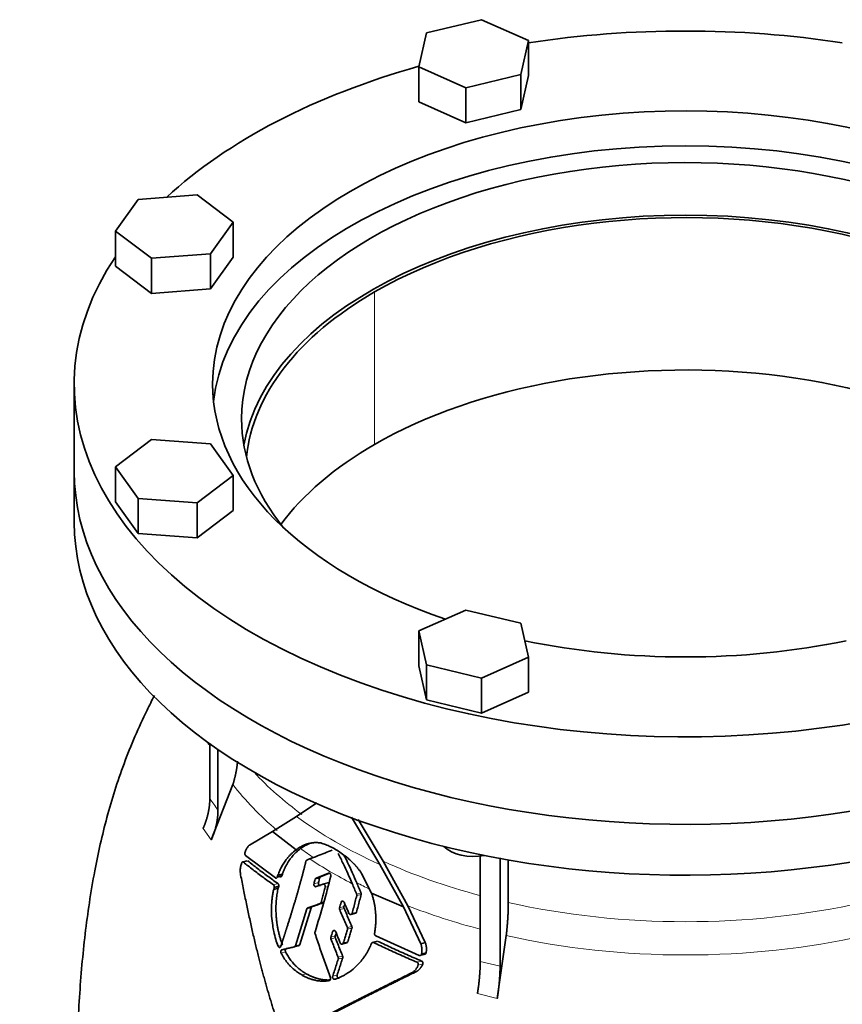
# Model space of a CAD drawing. Header units: millimetres. Extents: x 436 to 1321, y -1379 to 1435.
# Tile 9 of 27: x 1016 to 1208, y -537 to -308. Entities that reach past the tile are written whole.
import ezdxf

# ---------------------------------------------------------------- set-up
doc = ezdxf.new("R2010")
doc.units = ezdxf.units.MM
doc.layers.add('VSI344-454_FLANG', color=7, linetype='Continuous')
doc.layers.add('VSI344-454_TESTA', color=7, linetype='Continuous')

# ---------------------------------------------------------------- blocks, each defined once
blk = doc.blocks.new('SE4')
at = {"layer": 'VSI344-454_FLANG', "color": 7, "linetype": 'Continuous', "lineweight": 35}
for p, q in [((1123.94, -307.82), (1111.14, -310.88)), ((1134.93, -312.69), (1123.94, -307.82)), ((1111.14, -310.88), (1109.33, -318.81)), ((1133.12, -320.62), (1134.93, -312.69)), ((1134.93, -312.69), (1134.93, -320.86)), ((1109.33, -318.81), (1109.33, -326.98)), ((1109.33, -318.81), (1120.32, -323.68)), ((1120.32, -323.68), (1133.12, -320.62)), ((1133.12, -320.62), (1133.12, -328.79)), ((1133.12, -328.79), (1134.93, -320.86)), ((1120.32, -323.68), (1120.32, -331.85)), ((1109.33, -326.98), (1120.32, -331.85)), ((1120.32, -331.85), (1133.12, -328.79)), ((1057.62, -348.67), (1043.88, -349.71)), ((1066.05, -355.02), (1057.62, -348.67)), ((1043.88, -349.71), (1038.58, -357.1)), ((1060.75, -362.41), (1066.05, -355.02)), ((1066.05, -355.02), (1066.05, -363.18)), ((1038.58, -357.1), (1038.58, -365.27)), ((1038.58, -357.1), (1047.01, -363.45)), ((1047.01, -363.45), (1060.75, -362.41)), ((1060.75, -362.41), (1060.75, -370.57)), ((1047.01, -363.45), (1047.01, -371.62)), ((1060.75, -370.57), (1066.05, -363.18)), ((1038.58, -365.27), (1047.01, -371.62)), ((1047.01, -371.62), (1060.75, -370.57)), ((1029, -392.73), (1029, -413.14)), ((1047.01, -405.67), (1038.58, -412.02)), ((1060.75, -406.72), (1047.01, -405.67)), ((1066.05, -414.11), (1060.75, -406.72)), ((1038.58, -412.02), (1038.58, -420.18)), ((1038.58, -412.02), (1043.88, -419.41)), ((1057.62, -420.45), (1066.05, -414.11)), ((1066.05, -414.11), (1066.05, -422.27)), ((1043.88, -419.41), (1043.88, -427.57)), ((1043.88, -419.41), (1057.62, -420.45)), ((1038.58, -420.18), (1043.88, -427.57)), ((1057.62, -420.45), (1057.62, -428.62)), ((1057.62, -428.62), (1066.05, -422.27)), ((1043.88, -427.57), (1057.62, -428.62)), ((1120.32, -445.44), (1109.33, -450.31)), ((1133.12, -448.5), (1120.32, -445.44)), ((1134.93, -456.43), (1133.12, -448.5)), ((1109.33, -450.31), (1109.33, -458.47)), ((1109.33, -450.31), (1111.14, -458.24)), ((1123.94, -461.3), (1134.93, -456.43)), ((1134.93, -456.43), (1134.93, -464.6)), ((1109.33, -458.47), (1111.14, -466.41)), ((1111.14, -458.24), (1111.14, -466.41)), ((1111.14, -458.24), (1123.94, -461.3)), ((1123.94, -461.3), (1123.94, -469.47)), ((1123.94, -469.47), (1134.93, -464.6)), ((1111.14, -466.41), (1123.94, -469.47))]:
    blk.add_line(p, q, dxfattribs=at)
for centre, major_axis, start_param, end_param in [((1171.5, -392.73), (142.5, 0), 1.311301, 1.830292), ((1171.5, -392.73), (142.5, 0), 2.022017, 2.584178), ((1171.5, -392.73), (-110.25, 0), 2.103318, 6.283185), ((1171.5, -400.89), (110.25, 0), 0.064181, 3.077412), ((1171.5, -400.89), (-103.5, 0), 2.703137, 6.283185), ((1171.5, -413.14), (103.5, 0), 0.102659, 3.038933), ((1171.5, -392.73), (142.5, 0), 2.772791, 5.290477), ((1171.5, -392.73), (-110.25, 0), 0, 1.038274), ((1171.5, -400.89), (-103.5, 0), 0, 0.438456), ((1171.5, -413.14), (142.5, 0), 3.141593, 5.290477), ((1171.5, -392.73), (-110.25, 0), 1.224323, 1.91727)]:
    blk.add_ellipse(centre, major_axis=major_axis, ratio=0.57735, start_param=start_param, end_param=end_param, dxfattribs=at)
at = {"layer": 'VSI344-454_TESTA', "color": 4, "linetype": 'Continuous', "lineweight": 9}
for p, q in [((1099.02, -406.81), (1099.02, -371.29)), ((1059.03, -496.37), (1060.95, -499.04)), ((1068.44, -504.22), (1069.5, -503.93)), ((1075.44, -509.48), (1076.48, -509.2)), ((1085.93, -508.97), (1084.9, -509.24)), ((1086.19, -507.94), (1085.16, -508.22)), ((1087.51, -510.04), (1088.16, -509.86)), ((1094.81, -511.64), (1095.84, -511.36)), ((1094.85, -512.02), (1095.87, -511.74)), ((1086.31, -513.88), (1087.34, -513.61)), ((1086.54, -513.6), (1087.23, -513.42)), ((1091.8, -513.41), (1091.2, -513.58)), ((1084.27, -514.85), (1083.23, -515.13)), ((1091.88, -514.58), (1090.85, -514.86)), ((1091.91, -514.99), (1090.88, -515.27)), ((1093.77, -516.15), (1094.8, -515.88)), ((1089.88, -520.25), (1089.22, -520.42)), ((1092.67, -519.46), (1093.71, -519.18)), ((1092.7, -519.87), (1093.73, -519.59)), ((1089.86, -521.43), (1088.83, -521.71)), ((1089.88, -521.84), (1088.84, -522.12)), ((1091.73, -523.04), (1092.77, -522.76)), ((1098.82, -522.96), (1099.87, -522.69)), ((1077.23, -523.64), (1076.53, -523.83)), ((1078.26, -525.13), (1077.22, -525.41)), ((1080.55, -523.69), (1081.59, -523.41)), ((1090.53, -526.4), (1091.57, -526.12)), ((1090.54, -526.81), (1091.58, -526.53)), ((1108.91, -527.54), (1109.97, -527.26)), ((1123.65, -527.38), (1128.27, -528.48)), ((1109.18, -528.23), (1110.24, -527.95)), ((1083.1, -530.24), (1082.06, -530.51)), ((1090.29, -530.54), (1089.25, -530.82)), ((1123, -534.86), (1127.62, -535.97))]:
    blk.add_line(p, q, dxfattribs=at)
at = {"layer": 'VSI344-454_TESTA', "color": 7, "linetype": 'Continuous', "lineweight": 35}
for p, q in [((1029, -413.14), (1029, -424.98)), ((1060.6, -476.46), (1060.6, -489.41)), ((1062.51, -477.95), (1062.51, -492.08)), ((1065.99, -486.1), (1060.95, -499.04)), ((1080.79, -493.56), (1085.58, -490.42)), ((1075.25, -497.06), (1080.79, -493.56)), ((1093.62, -493.75), (1100.21, -504.74)), ((1100.98, -503.99), (1095.17, -494.28)), ((1069.89, -500.22), (1075.25, -497.06)), ((1075.25, -497.06), (1080.74, -501.31)), ((1075.91, -507.9), (1068.94, -502.65)), ((1069.34, -503.88), (1068.14, -504.2)), ((1083.2, -503.73), (1083.88, -503.46)), ((1100.21, -504.74), (1105.72, -514.61)), ((1106.78, -514.38), (1100.98, -503.99)), ((1123.65, -502.72), (1123.65, -527.38)), ((1128.27, -503.23), (1128.27, -528.48)), ((1130.19, -503.72), (1130.19, -513.62)), ((1077.52, -506.99), (1076.48, -507.27)), ((1077.38, -507.4), (1077.52, -506.99)), ((1088.28, -506.77), (1085.37, -507.94)), ((1086.4, -507.67), (1088.36, -506.87)), ((1098.32, -511.44), (1095.98, -506.83)), ((1076.48, -507.27), (1076.34, -507.68)), ((1076.34, -507.68), (1077.38, -507.4)), ((1085.36, -509.93), (1087.04, -509.35)), ((1086.4, -507.67), (1085.37, -507.94)), ((1088.14, -509.05), (1086.91, -509.38)), ((1075.62, -510.13), (1075.51, -510.56)), ((1076.55, -510.28), (1075.51, -510.56)), ((1075.62, -510.13), (1076.66, -509.85)), ((1076.55, -510.28), (1076.66, -509.85)), ((1098.32, -511.44), (1105.72, -514.61)), ((1083.23, -515.13), (1080.55, -523.69)), ((1081.59, -523.41), (1084.27, -514.85)), ((1084.51, -514.57), (1083.47, -514.84)), ((1093.45, -516.45), (1094.65, -516.13)), ((1105.72, -514.61), (1109.78, -523.23)), ((1110.84, -522.94), (1106.78, -514.38)), ((1091.41, -523.35), (1092.63, -523.02)), ((1099.67, -522.64), (1098.44, -522.97)), ((1109.38, -525.96), (1099.29, -521.4)), ((1110.85, -522.94), (1109.79, -523.23)), ((1129.71, -521.33), (1127.62, -535.97)), ((1080.28, -523.98), (1081.39, -523.68)), ((1109.96, -525.63), (1111.02, -525.35)), ((1109.55, -526.01), (1110.91, -525.65)), ((1108.8, -529.7), (1107.74, -529.98))]:
    blk.add_line(p, q, dxfattribs=at)
for centre, major_axis, start_param, end_param in [((1171.5, -413.14), (-102.5, 0), 3.197731, 5.497787), ((1171.5, -413.14), (102.5, 0), 2.356194, 3.085455), ((1171.5, -448.66), (-102.5, 0), 3.543769, 5.497787), ((1171.5, -448.66), (102.5, 0), 2.356194, 2.739416), ((1171.5, -413.14), (142.5, 0), 3.141593, 5.290477), ((1171.5, -424.98), (142.5, 0), 3.141593, 5.290477), ((1122.13, -498.28), (-8, 0), 0.514148, 1.885753)]:
    blk.add_ellipse(centre, major_axis=major_axis, ratio=0.57735, start_param=start_param, end_param=end_param, dxfattribs=at)
at = {"layer": 'VSI344-454_TESTA', "color": 4, "linetype": 'Continuous', "lineweight": 9}
for centre, major_axis, start_param, end_param in [((1171.5, -459.31), (115.26, 0), 3.398645, 3.408763), ((1171.5, -452.28), (-114, 0), 0.490111, 0.669286), ((1171.5, -459.31), (-115.26, 0), 0.41439, 0.598473), ((1171.5, -452.28), (-115.5, 0), 0.667535, 0.905636), ((1171.5, -459.31), (-115.26, 0), 0.678203, 0.720353), ((1171.5, -458.96), (-116.7, 0), 0.721598, 0.842309), ((1171.5, -452.28), (-114, 0), 0.90392, 1.137042), ((1171.5, -459.31), (-115.26, 0), 0.843396, 0.877131), ((1171.5, -452.28), (114, 0), 4.341621, 5.083156), ((1171.5, -459.31), (-115.26, 0), 0.974671, 1.142642), ((1171.5, -459.31), (-115.26, 0), 1.199788, 1.941804)]:
    blk.add_ellipse(centre, major_axis=major_axis, ratio=0.57735, start_param=start_param, end_param=end_param, dxfattribs=at)
at = {"layer": 'VSI344-454_TESTA', "color": 7, "linetype": 'Continuous', "lineweight": 35}
for points, degree, knots in [([(1047.69, -465.36), (1047.1, -466.5), (1045.53, -469.64), (1043.09, -474.93), (1040.58, -481.17), (1038.41, -487.47), (1036.58, -493.75), (1035.04, -500.02), (1033.66, -506.66), (1032.48, -513.67), (1031.51, -520.98), (1030.75, -528.35), (1030.18, -535.79), (1029.77, -543.01), (1029.52, -549.72), (1029.37, -555.82), (1029.27, -560.63), (1029.19, -564.75), (1029.14, -567.98), (1029.15, -569.9), (1029.15, -570.72)], 3, [0.268708, 0.268708, 0.268708, 0.268708, 0.2934569, 0.3366376, 0.3806974, 0.4228474, 0.4647229, 0.5062222, 0.54758, 0.5968675, 0.6455547, 0.6946082, 0.7468241, 0.800283, 0.8467115, 0.8891063, 0.9336417, 0.9585932, 0.9850441, 1, 1, 1, 1]), ([(1065.99, -486.1), (1066.57, -484.25), (1066.86, -482.41), (1067, -481.54), (1067.07, -480.68)], 2, [0, 0, 0, 0.5, 0.5, 0.7378905, 0.7378905, 0.7378905]), ([(1059.03, -496.37), (1059.81, -494.63), (1060.2, -492.87), (1060.6, -491.11), (1060.6, -489.41)], 2, [0, 0, 0, 0.500132, 0.500132, 1, 1, 1]), ([(1062.51, -492.08), (1062.51, -493.78), (1062.12, -495.53), (1061.72, -497.29), (1060.95, -499.04)], 2, [0, 0, 0, 0.499868, 0.499868, 1, 1, 1]), ([(1068.82, -501.93), (1068.85, -501.84), (1068.91, -501.68), (1069.01, -501.45), (1069.1, -501.24), (1069.2, -501.05), (1069.31, -500.85), (1069.43, -500.66), (1069.58, -500.48), (1069.73, -500.33), (1069.84, -500.26), (1069.89, -500.22)], 3, [0, 0, 0, 0, 0.117532, 0.229212, 0.33436, 0.43261, 0.523843, 0.650327, 0.771212, 0.88734, 1, 1, 1, 1]), ([(1086.48, -499.75), (1086.41, -499.74), (1086.25, -499.71), (1086.02, -499.69), (1085.77, -499.67), (1085.51, -499.65), (1085.24, -499.65), (1084.95, -499.66), (1084.6, -499.69), (1084.21, -499.75), (1083.82, -499.83), (1083.31, -499.96), (1082.74, -500.17), (1082.11, -500.45), (1081.6, -500.74), (1081.16, -501.01), (1080.88, -501.22), (1080.74, -501.31)], 3, [0, 0, 0, 0, 0.035469, 0.073247, 0.113368, 0.155868, 0.200777, 0.248126, 0.301729, 0.376079, 0.45126, 0.504147, 0.640653, 0.757772, 0.842597, 0.92337, 1, 1, 1, 1]), ([(1081.74, -501.06), (1081.81, -501.01), (1081.95, -500.91), (1082.16, -500.76), (1082.37, -500.62), (1082.6, -500.49), (1082.83, -500.35), (1083.2, -500.15), (1083.59, -499.97), (1083.91, -499.85), (1084.01, -499.81)], 3, [0, 0, 0, 0, 0.0378546, 0.0767734, 0.1167484, 0.1577691, 0.1998227, 0.242894, 0.3598598, 0.4121597, 0.4121597, 0.4121597, 0.4121597]), ([(1095.98, -506.83), (1095.92, -506.74), (1095.81, -506.57), (1095.63, -506.32), (1095.46, -506.09), (1095.3, -505.88), (1095.15, -505.68), (1095, -505.5), (1094.87, -505.34), (1094.74, -505.2), (1094.62, -505.06), (1094.52, -504.95), (1094.43, -504.85), (1094.34, -504.76), (1094.27, -504.68), (1093.97, -504.37), (1093.43, -503.84), (1092.65, -503.15), (1091.7, -502.41), (1090.57, -501.63), (1089.51, -501.02), (1088.71, -500.62), (1088.16, -500.36), (1087.61, -500.13), (1087.04, -499.92), (1086.67, -499.81), (1086.48, -499.75)], 3, [0, 0, 0, 0, 0.023408, 0.045495, 0.066267, 0.08573, 0.103886, 0.120734, 0.136272, 0.150498, 0.163408, 0.175, 0.185269, 0.194211, 0.201824, 0.208105, 0.293106, 0.373501, 0.449142, 0.581205, 0.713645, 0.768118, 0.824122, 0.881537, 0.94022, 1, 1, 1, 1]), ([(1068.82, -501.93), (1068.81, -501.95), (1068.79, -501.99), (1068.78, -502.06), (1068.77, -502.12), (1068.77, -502.19), (1068.77, -502.27), (1068.78, -502.36), (1068.81, -502.47), (1068.86, -502.58), (1068.91, -502.63), (1068.94, -502.65)], 3, [0, 0, 0, 0, 0.084422, 0.165946, 0.246194, 0.32687, 0.409652, 0.496096, 0.666594, 0.830213, 1, 1, 1, 1]), ([(1080.74, -501.31), (1080.65, -501.38), (1080.49, -501.5), (1080.24, -501.7), (1080, -501.91), (1079.77, -502.12), (1079.54, -502.34), (1079.33, -502.56), (1079.11, -502.79), (1078.91, -503.02), (1078.71, -503.26), (1078.52, -503.49), (1078.29, -503.8), (1078.02, -504.19), (1077.72, -504.66), (1077.43, -505.14), (1077.16, -505.65), (1076.92, -506.17), (1076.69, -506.71), (1076.55, -507.08), (1076.48, -507.27)], 3, [0, 0, 0, 0, 0.048918, 0.097127, 0.144611, 0.191357, 0.237355, 0.282595, 0.327071, 0.370778, 0.413715, 0.455879, 0.497274, 0.57131, 0.644563, 0.717042, 0.788771, 0.859795, 0.930177, 1, 1, 1, 1]), ([(1077.52, -506.99), (1077.55, -506.9), (1077.62, -506.71), (1077.73, -506.44), (1077.84, -506.17), (1077.96, -505.9), (1078.08, -505.64), (1078.2, -505.38), (1078.33, -505.12), (1078.47, -504.87), (1078.61, -504.63), (1078.75, -504.38), (1078.9, -504.15), (1079.06, -503.91), (1079.21, -503.68), (1079.43, -503.38), (1079.71, -503.02), (1080.07, -502.59), (1080.45, -502.18), (1080.86, -501.78), (1081.29, -501.41), (1081.59, -501.18), (1081.74, -501.06)], 3, [0, 0, 0, 0, 0.035015, 0.070162, 0.105454, 0.140901, 0.176515, 0.212303, 0.248274, 0.284432, 0.320783, 0.357331, 0.394079, 0.431028, 0.468179, 0.50553, 0.581583, 0.660209, 0.741403, 0.825137, 0.911361, 1, 1, 1, 1]), ([(1094.85, -509.01), (1094.52, -508.23), (1093.84, -506.66), (1092.84, -504.5), (1092.17, -503.13), (1091.88, -502.55)], 3, [0, 0, 0, 0, 0.3333333, 0.6666667, 0.9158048, 0.9158048, 0.9158048, 0.9158048]), ([(1067.79, -507.21), (1067.77, -507.1), (1067.74, -506.87), (1067.7, -506.53), (1067.68, -506.19), (1067.69, -505.83), (1067.75, -505.48), (1067.85, -505.02), (1067.95, -504.69), (1068.02, -504.46)], 3, [0, 0, 0, 0, 0.128357, 0.246909, 0.365609, 0.495543, 0.61697, 0.739244, 1, 1, 1, 1]), ([(1068.44, -504.22), (1068.43, -504.21), (1068.4, -504.19), (1068.36, -504.17), (1068.31, -504.17), (1068.26, -504.17), (1068.2, -504.19), (1068.14, -504.24), (1068.09, -504.3), (1068.05, -504.37), (1068.03, -504.43), (1068.02, -504.46)], 3, [0, 0, 0, 0, 0.08625, 0.171682, 0.257868, 0.382817, 0.507255, 0.630143, 0.752988, 0.876537, 1, 1, 1, 1]), ([(1077.18, -523.8), (1077.79, -521.9), (1077.95, -521.41), (1078.39, -520.03), (1078.73, -518.96), (1079.63, -516.14), (1080.29, -513.93), (1081.11, -511.23), (1081.75, -508.88), (1082.46, -506.31), (1083, -504)], 2, [0, 0, 0, 0.125, 0.125, 0.25, 0.25, 0.5, 0.5, 0.75, 0.75, 1, 1, 1]), ([(1083.2, -503.73), (1083.19, -503.73), (1083.16, -503.75), (1083.12, -503.78), (1083.07, -503.83), (1083.03, -503.9), (1083.01, -503.97), (1083, -504)], 3, [0, 0, 0, 0, 0.16747, 0.33309, 0.500577, 0.750185, 1, 1, 1, 1]), ([(1077.5, -544.87), (1077.37, -544.49), (1077.11, -543.73), (1076.72, -542.59), (1076.34, -541.44), (1075.97, -540.29), (1075.6, -539.12), (1075.24, -537.96), (1074.88, -536.78), (1074.52, -535.6), (1074.17, -534.41), (1073.83, -533.21), (1073.49, -532.01), (1073.15, -530.8), (1072.83, -529.59), (1072.5, -528.36), (1072.18, -527.14), (1071.74, -525.37), (1071.17, -523.04), (1070.48, -520.09), (1069.8, -517.04), (1069.12, -513.86), (1068.45, -510.58), (1068.01, -508.35), (1067.79, -507.21)], 3, [0, 0, 0, 0, 0.030328, 0.060804, 0.091429, 0.122206, 0.153136, 0.184222, 0.215465, 0.246867, 0.278431, 0.310158, 0.342051, 0.374109, 0.406337, 0.438735, 0.471305, 0.504049, 0.578996, 0.657008, 0.738102, 0.822291, 0.909586, 1, 1, 1, 1]), ([(1088.28, -506.77), (1088.3, -506.76), (1088.33, -506.75), (1088.4, -506.74), (1088.48, -506.76), (1088.59, -506.82), (1088.67, -506.91), (1088.74, -507.03), (1088.79, -507.17), (1088.8, -507.29), (1088.79, -507.38), (1088.79, -507.43), (1088.78, -507.45)], 3, [0, 0, 0, 0, 0.062353, 0.125158, 0.24996, 0.374797, 0.499677, 0.624614, 0.749589, 0.874588, 0.937494, 1, 1, 1, 1]), ([(1075.62, -510.13), (1075.63, -510.11), (1075.64, -510.07), (1075.64, -510), (1075.64, -509.93), (1075.64, -509.84), (1075.62, -509.75), (1075.59, -509.66), (1075.55, -509.59), (1075.5, -509.52), (1075.46, -509.49), (1075.44, -509.48)], 3, [0, 0, 0, 0, 0.083676, 0.167034, 0.251419, 0.376349, 0.501804, 0.626849, 0.751332, 0.876067, 1, 1, 1, 1]), ([(1075.91, -507.9), (1075.93, -507.91), (1075.96, -507.93), (1076.01, -507.94), (1076.06, -507.95), (1076.11, -507.94), (1076.18, -507.91), (1076.28, -507.84), (1076.32, -507.73), (1076.35, -507.68)], 3, [0, 0, 0, 0, 0.103611, 0.203327, 0.301591, 0.400957, 0.503894, 0.751518, 1, 1, 1, 1]), ([(1076.48, -509.2), (1076.5, -509.21), (1076.52, -509.23), (1076.56, -509.27), (1076.59, -509.32), (1076.63, -509.39), (1076.66, -509.47), (1076.68, -509.56), (1076.69, -509.66), (1076.68, -509.76), (1076.67, -509.82), (1076.66, -509.85)], 3, [0, 0, 0, 0, 0.082749, 0.16522, 0.248732, 0.373164, 0.49838, 0.623857, 0.748892, 0.874795, 1, 1, 1, 1]), ([(1077.39, -507.4), (1077.38, -507.42), (1077.37, -507.46), (1077.34, -507.51), (1077.3, -507.56), (1077.26, -507.61), (1077.2, -507.64), (1077.14, -507.67), (1077.07, -507.67), (1077.01, -507.65), (1076.97, -507.63), (1076.95, -507.62)], 3, [0, 0, 0, 0, 0.083986, 0.167509, 0.251959, 0.376203, 0.500583, 0.624697, 0.748972, 0.874639, 1, 1, 1, 1]), ([(1085.36, -509.93), (1085.33, -509.94), (1085.26, -509.96), (1085.12, -509.92), (1084.97, -509.79), (1084.88, -509.56), (1084.87, -509.37), (1084.89, -509.29), (1084.9, -509.24)], 3, [0, 0, 0, 0, 0.124721, 0.24865, 0.50038, 0.748839, 0.874692, 1, 1, 1, 1]), ([(1085.16, -508.22), (1085.17, -508.2), (1085.18, -508.15), (1085.21, -508.1), (1085.25, -508.04), (1085.3, -507.98), (1085.35, -507.96), (1085.37, -507.94)], 3, [0, 0, 0, 0, 0.167832, 0.333794, 0.501453, 0.750788, 1, 1, 1, 1]), ([(1085.93, -508.97), (1085.92, -509.01), (1085.9, -509.1), (1085.91, -509.24), (1085.95, -509.38), (1086.01, -509.5), (1086.09, -509.59), (1086.19, -509.65), (1086.29, -509.68), (1086.35, -509.67), (1086.39, -509.66)], 3, [0, 0, 0, 0, 0.12575, 0.251408, 0.377042, 0.502526, 0.627755, 0.752499, 0.8765, 1, 1, 1, 1]), ([(1086.4, -507.67), (1086.38, -507.68), (1086.35, -507.69), (1086.31, -507.73), (1086.26, -507.78), (1086.22, -507.85), (1086.2, -507.91), (1086.19, -507.94)], 3, [0, 0, 0, 0, 0.166832, 0.332012, 0.499081, 0.749367, 1, 1, 1, 1]), ([(1087.51, -510.04), (1087.52, -510.01), (1087.53, -509.97), (1087.53, -509.88), (1087.53, -509.76), (1087.49, -509.63), (1087.42, -509.51), (1087.34, -509.41), (1087.24, -509.35), (1087.15, -509.33), (1087.08, -509.33), (1087.05, -509.34), (1087.04, -509.35)], 3, [0, 0, 0, 0, 0.062709, 0.125843, 0.25116, 0.376322, 0.501352, 0.626278, 0.751007, 0.875429, 0.937895, 1, 1, 1, 1]), ([(1088.06, -509.07), (1088.08, -509.07), (1088.11, -509.06), (1088.16, -509.06), (1088.21, -509.06), (1088.28, -509.08), (1088.32, -509.11), (1088.35, -509.13)], 3, [0, 0, 0, 0, 0.0629499, 0.1246998, 0.186508, 0.2496293, 0.3551818, 0.3551818, 0.3551818, 0.3551818]), ([(1075.51, -510.56), (1075.44, -510.84), (1075.31, -511.43), (1075.16, -512.36), (1075.04, -513.5), (1074.96, -514.99), (1075, -516.89), (1075.2, -518.74), (1075.53, -520.57), (1075.93, -522.19), (1076.34, -523.31), (1076.53, -523.83)], 3, [0, 0, 0, 0, 0.065392, 0.135018, 0.209054, 0.31821, 0.459165, 0.624086, 0.727787, 0.872222, 1, 1, 1, 1]), ([(1077.57, -523.55), (1077.52, -523.44), (1077.43, -523.21), (1077.31, -522.85), (1077.18, -522.47), (1077.06, -522.08), (1076.94, -521.68), (1076.82, -521.26), (1076.71, -520.83), (1076.59, -520.28), (1076.44, -519.58), (1076.31, -518.79), (1076.19, -517.94), (1076.1, -517.05), (1076.04, -516.14), (1076.02, -515.27), (1076.02, -514.46), (1076.06, -513.64), (1076.12, -512.89), (1076.2, -512.18), (1076.3, -511.51), (1076.41, -510.88), (1076.51, -510.48), (1076.55, -510.28)], 3, [0, 0, 0, 0, 0.02826, 0.057418, 0.087472, 0.118419, 0.150254, 0.182969, 0.216554, 0.250998, 0.310069, 0.375912, 0.427432, 0.500644, 0.573156, 0.625373, 0.691441, 0.750209, 0.805071, 0.857422, 0.907318, 0.95482, 1, 1, 1, 1]), ([(1094.85, -512.02), (1094.85, -512), (1094.86, -511.96), (1094.86, -511.89), (1094.86, -511.82), (1094.85, -511.73), (1094.82, -511.67), (1094.81, -511.64)], 3, [0, 0, 0, 0, 0.167837, 0.334108, 0.5018, 0.750897, 1, 1, 1, 1]), ([(1095.84, -511.36), (1095.85, -511.38), (1095.86, -511.42), (1095.88, -511.49), (1095.89, -511.56), (1095.89, -511.65), (1095.88, -511.71), (1095.87, -511.74)], 3, [0, 0, 0, 0, 0.166639, 0.331867, 0.498628, 0.749157, 1, 1, 1, 1]), ([(1099.01, -520.8), (1099.03, -520.67), (1099.08, -520.4), (1099.14, -520), (1099.19, -519.6), (1099.23, -519.2), (1099.27, -518.8), (1099.29, -518.39), (1099.31, -517.99), (1099.31, -517.59), (1099.31, -517.19), (1099.3, -516.78), (1099.28, -516.38), (1099.25, -515.87), (1099.19, -515.24), (1099.08, -514.5), (1098.95, -513.74), (1098.77, -512.98), (1098.57, -512.21), (1098.4, -511.7), (1098.32, -511.44)], 3, [0, 0, 0, 0, 0.0436, 0.087048, 0.130354, 0.173526, 0.216573, 0.259505, 0.302334, 0.345068, 0.38772, 0.4303, 0.472822, 0.515297, 0.592533, 0.671051, 0.750942, 0.832313, 0.915286, 1, 1, 1, 1]), ([(1086.31, -513.88), (1086.32, -513.88), (1086.35, -513.87), (1086.38, -513.85), (1086.42, -513.82), (1086.46, -513.77), (1086.51, -513.7), (1086.53, -513.64), (1086.54, -513.6)], 3, [0, 0, 0, 0, 0.125329, 0.249125, 0.373003, 0.498576, 0.74923, 1, 1, 1, 1]), ([(1091.2, -513.58), (1091.21, -513.55), (1091.22, -513.51), (1091.25, -513.45), (1091.28, -513.4), (1091.33, -513.35), (1091.41, -513.29), (1091.52, -513.27), (1091.64, -513.29), (1091.74, -513.35), (1091.84, -513.44), (1091.88, -513.52), (1091.9, -513.56)], 3, [0, 0, 0, 0, 0.062966, 0.124796, 0.186784, 0.250209, 0.375117, 0.49931, 0.626183, 0.752696, 0.875851, 1, 1, 1, 1]), ([(1091.88, -514.58), (1091.94, -514.36), (1092, -514.15), (1092.06, -513.93), (1092.06, -513.93)], 3, [0, 0, 0, 0, 0.5, 0.5092743, 0.5092743, 0.5092743, 0.5092743]), ([(1129.71, -521.33), (1129.95, -519.28), (1130.07, -517.34), (1130.19, -515.41), (1130.19, -513.62)], 2, [0, 0, 0, 0.5, 0.5, 1, 1, 1]), ([(1083.23, -515.13), (1083.24, -515.11), (1083.25, -515.07), (1083.27, -515.03), (1083.3, -514.98), (1083.34, -514.93), (1083.39, -514.88), (1083.45, -514.85), (1083.47, -514.84)], 3, [0, 0, 0, 0, 0.126744, 0.251719, 0.376563, 0.502917, 0.751732, 1, 1, 1, 1]), ([(1084.51, -514.57), (1084.49, -514.57), (1084.47, -514.58), (1084.43, -514.6), (1084.39, -514.63), (1084.35, -514.68), (1084.3, -514.75), (1084.28, -514.81), (1084.27, -514.85)], 3, [0, 0, 0, 0, 0.124852, 0.248233, 0.371769, 0.49708, 0.748235, 1, 1, 1, 1]), ([(1090.88, -515.27), (1090.87, -515.25), (1090.85, -515.2), (1090.84, -515.14), (1090.83, -515.05), (1090.83, -514.96), (1090.84, -514.89), (1090.85, -514.86)], 3, [0, 0, 0, 0, 0.164207, 0.326866, 0.491238, 0.745542, 1, 1, 1, 1]), ([(1091.88, -514.58), (1091.87, -514.6), (1091.86, -514.65), (1091.86, -514.71), (1091.86, -514.8), (1091.87, -514.89), (1091.9, -514.96), (1091.91, -514.99)], 3, [0, 0, 0, 0, 0.167612, 0.333466, 0.500978, 0.750572, 1, 1, 1, 1]), ([(1093.05, -516.17), (1093.06, -516.19), (1093.08, -516.23), (1093.12, -516.29), (1093.16, -516.34), (1093.23, -516.39), (1093.32, -516.44), (1093.43, -516.46), (1093.55, -516.44), (1093.64, -516.37), (1093.72, -516.28), (1093.75, -516.19), (1093.77, -516.15)], 3, [0, 0, 0, 0, 0.063279, 0.124964, 0.186389, 0.248902, 0.37582, 0.50344, 0.627237, 0.751955, 0.876448, 1, 1, 1, 1]), ([(1094.8, -515.88), (1094.79, -515.9), (1094.78, -515.94), (1094.75, -516), (1094.71, -516.05), (1094.66, -516.11), (1094.6, -516.14), (1094.56, -516.16), (1094.55, -516.16)], 3, [0, 0, 0, 0, 0.0635375, 0.125825, 0.1881816, 0.2519239, 0.3777756, 0.4008667, 0.4008667, 0.4008667, 0.4008667]), ([(1085.13, -520.49), (1085.12, -520.51), (1085.11, -520.55), (1085.1, -520.62), (1085.1, -520.7), (1085.11, -520.79), (1085.13, -520.86), (1085.14, -520.89)], 3, [0, 0, 0, 0, 0.164621, 0.327709, 0.492135, 0.746371, 1, 1, 1, 1]), ([(1089.22, -520.42), (1089.23, -520.4), (1089.24, -520.36), (1089.27, -520.3), (1089.31, -520.25), (1089.37, -520.19), (1089.45, -520.13), (1089.57, -520.11), (1089.68, -520.13), (1089.79, -520.19), (1089.88, -520.29), (1089.92, -520.37), (1089.94, -520.41)], 3, [0, 0, 0, 0, 0.06381, 0.126263, 0.188678, 0.252375, 0.378548, 0.504124, 0.629235, 0.754264, 0.876896, 1, 1, 1, 1]), ([(1089.86, -521.43), (1089.93, -521.21), (1090, -520.99), (1090.07, -520.76), (1090.07, -520.75)], 3, [0, 0, 0, 0, 0.5, 0.5294176, 0.5294176, 0.5294176, 0.5294176]), ([(1092.7, -519.87), (1092.7, -519.85), (1092.71, -519.8), (1092.72, -519.73), (1092.72, -519.65), (1092.71, -519.56), (1092.68, -519.49), (1092.67, -519.46)], 3, [0, 0, 0, 0, 0.168526, 0.335046, 0.503023, 0.75174, 1, 1, 1, 1]), ([(1093.71, -519.18), (1093.72, -519.2), (1093.73, -519.24), (1093.75, -519.31), (1093.76, -519.39), (1093.76, -519.49), (1093.74, -519.56), (1093.73, -519.59)], 3, [0, 0, 0, 0, 0.163722, 0.326003, 0.490132, 0.74473, 1, 1, 1, 1]), ([(1099.01, -520.8), (1099.01, -520.82), (1099, -520.87), (1099, -520.94), (1099.01, -521.01), (1099.03, -521.08), (1099.07, -521.19), (1099.15, -521.31), (1099.24, -521.37), (1099.29, -521.4)], 3, [0, 0, 0, 0, 0.102907, 0.202298, 0.30042, 0.399604, 0.502115, 0.750474, 1, 1, 1, 1]), ([(1088.84, -522.12), (1088.83, -522.1), (1088.82, -522.05), (1088.8, -521.99), (1088.8, -521.9), (1088.8, -521.81), (1088.82, -521.74), (1088.83, -521.71)], 3, [0, 0, 0, 0, 0.16391, 0.326464, 0.490836, 0.745226, 1, 1, 1, 1]), ([(1089.74, -531.51), (1089.84, -531.47), (1090.05, -531.41), (1090.36, -531.29), (1090.68, -531.17), (1091, -531.03), (1091.33, -530.88), (1091.66, -530.72), (1092, -530.54), (1092.55, -530.22), (1093.47, -529.61), (1094.68, -528.61), (1095.8, -527.39), (1096.57, -526.36), (1097.08, -525.57), (1097.44, -524.97), (1097.76, -524.37), (1098.05, -523.77), (1098.22, -523.38), (1098.31, -523.18)], 3, [0, 0, 0, 0, 0.02808, 0.056914, 0.086499, 0.116828, 0.147901, 0.179717, 0.212275, 0.24558, 0.34117, 0.489344, 0.630554, 0.738356, 0.794536, 0.848778, 0.901099, 0.951507, 1, 1, 1, 1]), ([(1089.86, -521.43), (1089.86, -521.45), (1089.84, -521.49), (1089.84, -521.56), (1089.83, -521.65), (1089.85, -521.74), (1089.87, -521.81), (1089.88, -521.84)], 3, [0, 0, 0, 0, 0.168129, 0.334457, 0.502302, 0.751397, 1, 1, 1, 1]), ([(1091, -523.06), (1091.02, -523.1), (1091.06, -523.18), (1091.19, -523.3), (1091.38, -523.37), (1091.57, -523.3), (1091.68, -523.17), (1091.72, -523.08), (1091.73, -523.04)], 3, [0, 0, 0, 0, 0.123664, 0.246411, 0.497463, 0.746927, 0.873761, 1, 1, 1, 1]), ([(1092.77, -522.76), (1092.76, -522.81), (1092.72, -522.89), (1092.63, -522.99), (1092.56, -523.03), (1092.52, -523.05)], 3, [0, 0, 0, 0, 0.1272432, 0.2546818, 0.3930996, 0.3930996, 0.3930996, 0.3930996]), ([(1098.82, -522.96), (1098.81, -522.96), (1098.77, -522.94), (1098.72, -522.93), (1098.66, -522.92), (1098.6, -522.93), (1098.52, -522.95), (1098.46, -522.99), (1098.39, -523.04), (1098.34, -523.1), (1098.32, -523.15), (1098.31, -523.18)], 3, [0, 0, 0, 0, 0.082967, 0.165673, 0.249342, 0.373952, 0.499349, 0.624786, 0.749741, 0.875167, 1, 1, 1, 1]), ([(1109.78, -523.23), (1109.81, -523.29), (1109.85, -523.41), (1109.9, -523.59), (1109.95, -523.78), (1109.99, -523.98), (1110.02, -524.18), (1110.04, -524.38), (1110.05, -524.59), (1110.06, -524.79), (1110.05, -525), (1110.03, -525.21), (1110, -525.42), (1109.97, -525.56), (1109.96, -525.64)], 3, [0, 0, 0, 0, 0.077144, 0.155351, 0.234641, 0.315035, 0.39655, 0.479206, 0.563019, 0.648006, 0.734183, 0.821564, 0.910165, 1, 1, 1, 1]), ([(1111.03, -525.35), (1111.03, -525.28), (1111.06, -525.16), (1111.09, -524.96), (1111.1, -524.77), (1111.11, -524.57), (1111.12, -524.38), (1111.11, -524.19), (1111.09, -524), (1111.07, -523.82), (1111.04, -523.64), (1111, -523.46), (1110.96, -523.28), (1110.9, -523.11), (1110.86, -523), (1110.84, -522.94)], 3, [0, 0, 0, 0, 0.082904, 0.164766, 0.245597, 0.325409, 0.404213, 0.482023, 0.558851, 0.634711, 0.709616, 0.783583, 0.856625, 0.928759, 1, 1, 1, 1]), ([(1077.18, -523.8), (1077.17, -523.82), (1077.15, -523.86), (1077.12, -523.92), (1077.09, -523.97), (1077.04, -524.02), (1076.96, -524.08), (1076.86, -524.1), (1076.76, -524.09), (1076.66, -524.04), (1076.58, -523.95), (1076.54, -523.87), (1076.53, -523.83)], 3, [0, 0, 0, 0, 0.063465, 0.12566, 0.187794, 0.251081, 0.375353, 0.499064, 0.623924, 0.748961, 0.873998, 1, 1, 1, 1]), ([(1077.22, -525.41), (1077.21, -525.39), (1077.2, -525.36), (1077.18, -525.3), (1077.17, -525.23), (1077.16, -525.15), (1077.16, -525.04), (1077.18, -524.92), (1077.23, -524.81), (1077.3, -524.72), (1077.37, -524.65), (1077.43, -524.63), (1077.46, -524.62)], 3, [0, 0, 0, 0, 0.064055, 0.126997, 0.189862, 0.253688, 0.381042, 0.508557, 0.632366, 0.756188, 0.878525, 1, 1, 1, 1]), ([(1077.22, -525.41), (1077.27, -525.51), (1077.37, -525.7), (1077.53, -525.99), (1077.69, -526.26), (1077.86, -526.53), (1078.03, -526.8), (1078.21, -527.05), (1078.4, -527.3), (1078.58, -527.55), (1078.78, -527.78), (1078.97, -528.01), (1079.25, -528.32), (1079.61, -528.68), (1080.07, -529.1), (1080.54, -529.5), (1081.03, -529.86), (1081.54, -530.21), (1081.88, -530.41), (1082.06, -530.51)], 3, [0, 0, 0, 0, 0.042969, 0.08578, 0.128454, 0.171009, 0.21346, 0.255821, 0.298104, 0.340321, 0.382478, 0.424584, 0.466644, 0.554492, 0.642779, 0.731504, 0.820647, 0.910165, 1, 1, 1, 1]), ([(1078.5, -524.34), (1078.49, -524.35), (1078.46, -524.36), (1078.41, -524.38), (1078.37, -524.41), (1078.32, -524.45), (1078.27, -524.53), (1078.22, -524.64), (1078.2, -524.76), (1078.2, -524.89), (1078.22, -525.02), (1078.25, -525.09), (1078.26, -525.13)], 3, [0, 0, 0, 0, 0.062334, 0.123832, 0.185517, 0.248399, 0.372092, 0.496332, 0.621791, 0.747303, 0.873743, 1, 1, 1, 1]), ([(1083.1, -530.24), (1082.99, -530.18), (1082.78, -530.05), (1082.48, -529.86), (1082.17, -529.65), (1081.88, -529.44), (1081.58, -529.22), (1081.3, -528.98), (1081.02, -528.74), (1080.75, -528.49), (1080.48, -528.23), (1080.18, -527.92), (1079.85, -527.55), (1079.5, -527.11), (1079.16, -526.65), (1078.84, -526.17), (1078.54, -525.66), (1078.36, -525.31), (1078.26, -525.13)], 3, [0, 0, 0, 0, 0.053778, 0.107467, 0.161052, 0.214521, 0.267863, 0.32107, 0.374136, 0.427059, 0.479838, 0.532477, 0.609792, 0.687269, 0.764953, 0.842909, 0.921222, 1, 1, 1, 1]), ([(1080.27, -523.98), (1080.29, -523.98), (1080.32, -523.97), (1080.36, -523.95), (1080.4, -523.92), (1080.45, -523.87), (1080.51, -523.8), (1080.54, -523.73), (1080.55, -523.69)], 3, [0, 0, 0, 0, 0.125105, 0.248501, 0.372119, 0.497878, 0.748605, 1, 1, 1, 1]), ([(1081.59, -523.41), (1081.58, -523.43), (1081.57, -523.47), (1081.55, -523.52), (1081.52, -523.57), (1081.47, -523.62), (1081.4, -523.68), (1081.34, -523.7), (1081.31, -523.71)], 3, [0, 0, 0, 0, 0.12695, 0.251845, 0.376599, 0.503133, 0.751956, 1, 1, 1, 1]), ([(1111.03, -525.35), (1111.02, -525.37), (1111.01, -525.42), (1110.99, -525.48), (1110.95, -525.54), (1110.89, -525.61), (1110.83, -525.66), (1110.78, -525.68), (1110.77, -525.68)], 3, [0.0003195, 0.0003195, 0.0003195, 0.0003195, 0.0814178, 0.1626674, 0.245387, 0.3690191, 0.4942971, 0.5613323, 0.5613323, 0.5613323, 0.5613323]), ([(1090.54, -526.81), (1090.55, -526.79), (1090.56, -526.75), (1090.57, -526.68), (1090.57, -526.59), (1090.56, -526.5), (1090.54, -526.43), (1090.53, -526.4)], 3, [0, 0, 0, 0, 0.168888, 0.335732, 0.503899, 0.752326, 1, 1, 1, 1]), ([(1091.57, -526.12), (1091.58, -526.14), (1091.59, -526.19), (1091.61, -526.25), (1091.61, -526.34), (1091.61, -526.43), (1091.59, -526.5), (1091.58, -526.53)], 3, [0, 0, 0, 0, 0.163463, 0.32566, 0.489804, 0.744457, 1, 1, 1, 1]), ([(1109.18, -528.23), (1109.19, -528.21), (1109.2, -528.17), (1109.21, -528.1), (1109.22, -528.02), (1109.21, -527.93), (1109.18, -527.83), (1109.13, -527.74), (1109.07, -527.66), (1108.99, -527.59), (1108.93, -527.56), (1108.91, -527.54)], 3, [0, 0, 0, 0, 0.08401, 0.16737, 0.251806, 0.374676, 0.49698, 0.619813, 0.743838, 0.872043, 1, 1, 1, 1]), ([(1109.38, -525.96), (1109.4, -525.97), (1109.44, -525.99), (1109.51, -526), (1109.57, -526), (1109.63, -525.99), (1109.69, -525.97), (1109.77, -525.94), (1109.85, -525.87), (1109.93, -525.77), (1109.95, -525.68), (1109.96, -525.64)], 3, [0, 0, 0, 0, 0.086868, 0.170562, 0.252673, 0.334884, 0.418871, 0.50621, 0.674735, 0.834793, 1, 1, 1, 1]), ([(1109.97, -527.26), (1109.99, -527.27), (1110.03, -527.29), (1110.08, -527.33), (1110.14, -527.38), (1110.2, -527.45), (1110.24, -527.55), (1110.27, -527.64), (1110.28, -527.75), (1110.27, -527.85), (1110.25, -527.92), (1110.24, -527.95)], 3, [0, 0, 0, 0, 0.085449, 0.170198, 0.255947, 0.379765, 0.502454, 0.624681, 0.747679, 0.874067, 1, 1, 1, 1]), ([(1123, -534.86), (1123.32, -532.86), (1123.48, -530.96), (1123.65, -529.08), (1123.65, -527.38)], 2, [0, 0, 0, 0.500132, 0.500132, 1, 1, 1]), ([(1107.74, -529.98), (1103.57, -532.04), (1100.01, -533.81), (1095.97, -535.83), (1092.43, -537.63), (1090.51, -538.6), (1088.7, -539.53), (1086.81, -540.51), (1085, -541.45), (1081.35, -543.36), (1078.01, -545.16)], 2, [0, 0, 0, 0.25, 0.25, 0.5, 0.5, 0.625, 0.625, 0.75, 0.75, 1, 1, 1]), ([(1079.04, -544.89), (1082.37, -543.09), (1086.02, -541.18), (1087.82, -540.24), (1089.71, -539.27), (1091.48, -538.36), (1093.37, -537.4), (1096.92, -535.59), (1100.99, -533.57), (1104.59, -531.77), (1108.8, -529.7)], 2, [0, 0, 0, 0.25, 0.25, 0.375, 0.375, 0.5, 0.5, 0.75, 0.75, 1, 1, 1]), ([(1109.18, -528.23), (1109.15, -528.3), (1109.09, -528.44), (1108.99, -528.65), (1108.87, -528.85), (1108.74, -529.05), (1108.6, -529.25), (1108.43, -529.45), (1108.23, -529.65), (1108, -529.84), (1107.83, -529.93), (1107.74, -529.98)], 3, [0, 0, 0, 0, 0.094258, 0.191243, 0.290639, 0.392138, 0.495456, 0.611681, 0.734498, 0.863817, 1, 1, 1, 1]), ([(1108.8, -529.7), (1108.84, -529.68), (1108.92, -529.63), (1109.04, -529.56), (1109.14, -529.48), (1109.24, -529.4), (1109.34, -529.32), (1109.43, -529.23), (1109.51, -529.14), (1109.59, -529.05), (1109.73, -528.88), (1109.9, -528.63), (1110.09, -528.3), (1110.19, -528.06), (1110.24, -527.95)], 3, [0, 0, 0, 0, 0.061739, 0.122065, 0.181064, 0.238788, 0.295265, 0.350503, 0.404493, 0.457217, 0.508649, 0.678163, 0.842407, 1, 1, 1, 1]), ([(1128.27, -528.48), (1128.27, -530.18), (1128.1, -532.07), (1127.94, -533.96), (1127.62, -535.97)], 2, [0, 0, 0, 0.499849, 0.499849, 1, 1, 1]), ([(1082.06, -530.51), (1082.17, -530.57), (1082.38, -530.7), (1082.7, -530.86), (1083.03, -531.02), (1083.36, -531.17), (1083.69, -531.3), (1084.03, -531.43), (1084.37, -531.54), (1084.7, -531.64), (1085.05, -531.73), (1085.44, -531.81), (1085.89, -531.89), (1086.39, -531.95), (1086.89, -531.97), (1087.4, -531.96), (1087.91, -531.93), (1088.25, -531.87), (1088.42, -531.84)], 3, [0, 0, 0, 0, 0.054166, 0.108282, 0.162323, 0.21627, 0.270104, 0.323807, 0.377367, 0.430771, 0.48401, 0.53708, 0.613609, 0.690347, 0.767307, 0.844527, 0.922063, 1, 1, 1, 1]), ([(1088.73, -531.66), (1088.7, -531.66), (1088.58, -531.67), (1088.37, -531.69), (1088.1, -531.69), (1087.82, -531.69), (1087.55, -531.67), (1087.28, -531.65), (1087.01, -531.62), (1086.73, -531.58), (1086.46, -531.53), (1086.2, -531.47), (1085.93, -531.41), (1085.66, -531.34), (1085.4, -531.26), (1085.13, -531.17), (1084.87, -531.08), (1084.61, -530.98), (1084.35, -530.87), (1084.1, -530.76), (1083.84, -530.64), (1083.59, -530.51), (1083.34, -530.38), (1083.18, -530.28), (1083.1, -530.24)], 3, [0.1122122, 0.1122122, 0.1122122, 0.1122122, 0.1247785, 0.1663195, 0.2078566, 0.2493995, 0.2909566, 0.3325338, 0.3741358, 0.4157654, 0.4574239, 0.4991111, 0.5408257, 0.5825649, 0.6243249, 0.6661008, 0.7078866, 0.7496755, 0.79146, 0.8332317, 0.8749815, 0.9166997, 0.9583761, 1, 1, 1, 1]), ([(1088.72, -531.15), (1088.72, -531.17), (1088.73, -531.2), (1088.75, -531.26), (1088.75, -531.32), (1088.75, -531.39), (1088.74, -531.49), (1088.71, -531.59), (1088.66, -531.69), (1088.59, -531.76), (1088.51, -531.82), (1088.45, -531.84), (1088.42, -531.84)], 3, [0, 0, 0, 0, 0.062493, 0.124501, 0.186876, 0.250458, 0.374582, 0.4995, 0.624366, 0.748976, 0.875076, 1, 1, 1, 1]), ([(1089.74, -531.51), (1089.72, -531.51), (1089.68, -531.52), (1089.61, -531.52), (1089.51, -531.5), (1089.41, -531.44), (1089.32, -531.35), (1089.26, -531.23), (1089.23, -531.1), (1089.22, -530.98), (1089.23, -530.89), (1089.25, -530.84), (1089.25, -530.82)], 3, [0, 0, 0, 0, 0.063173, 0.126669, 0.25139, 0.374624, 0.497229, 0.620048, 0.744161, 0.870712, 0.935536, 1, 1, 1, 1]), ([(1090.29, -530.54), (1090.29, -530.56), (1090.28, -530.61), (1090.27, -530.68), (1090.26, -530.75), (1090.27, -530.84), (1090.3, -530.95), (1090.37, -531.07), (1090.45, -531.16), (1090.54, -531.21), (1090.61, -531.24), (1090.67, -531.24), (1090.72, -531.24), (1090.76, -531.23), (1090.78, -531.23)], 3, [0, 0, 0, 0, 0.064346, 0.129033, 0.192681, 0.255857, 0.37953, 0.503319, 0.62553, 0.747962, 0.810155, 0.872929, 0.936645, 1, 1, 1, 1])]:
    blk.add_open_spline(points, degree=degree, knots=knots, dxfattribs=at)
at = {"layer": 'VSI344-454_TESTA', "color": 4, "linetype": 'Continuous', "lineweight": 9}
blk.add_open_spline([(1060.6, -489.41), (1060.6, -489.41), (1060.6, -489.41), (1060.6, -489.41), (1060.92, -489.83), (1061.56, -490.7), (1062.19, -491.61), (1062.51, -492.08), (1062.51, -492.08), (1062.51, -492.08), (1062.51, -492.08)], degree=3, knots=[0, 0, 0, 0, 0.000018, 0.000018, 0.000018, 0.5, 0.999982, 0.999982, 0.999982, 1, 1, 1, 1], dxfattribs=at)
at = {"layer": 'VSI344-454_TESTA', "color": 7, "linetype": 'Continuous', "lineweight": 35}
for points in [[(1083.88, -503.46), (1084.48, -503.23), (1085.68, -502.77), (1087.43, -502.08), (1088.58, -501.63), (1089.15, -501.4)], [(1090.54, -502.23), (1090.94, -503.01), (1091.71, -504.56), (1092.8, -506.9), (1093.47, -508.45), (1093.8, -509.23)], [(1068.44, -504.22), (1069.17, -504.81), (1070.66, -505.99), (1073, -507.75), (1074.62, -508.9), (1075.44, -509.48)], [(1076.48, -509.2), (1075.66, -508.62), (1074.04, -507.46), (1071.71, -505.71), (1070.23, -504.53), (1069.5, -503.93)], [(1085.16, -508.22), (1085.12, -508.39), (1085.03, -508.73), (1084.94, -509.07), (1084.9, -509.24)], [(1085.13, -520.49), (1086.53, -516), (1087.8, -511.66), (1088.78, -507.45)], [(1085.93, -508.97), (1085.97, -508.79), (1086.06, -508.45), (1086.15, -508.11), (1086.19, -507.94)], [(1093.8, -509.23), (1093.97, -509.64), (1094.31, -510.44), (1094.65, -511.24), (1094.81, -511.64)], [(1095.84, -511.36), (1095.68, -510.97), (1095.35, -510.19), (1095.02, -509.41), (1094.85, -509.01)], [(1087.51, -510.04), (1087.41, -510.42), (1087.21, -511.21), (1086.88, -512.4), (1086.66, -513.2), (1086.54, -513.6)], [(1094.8, -515.88), (1094.93, -515.41), (1095.18, -514.47), (1095.54, -513.1), (1095.77, -512.19), (1095.87, -511.74)], [(1086.31, -513.88), (1085.99, -513.99), (1085.35, -514.21), (1084.41, -514.53), (1083.78, -514.74), (1083.47, -514.84)], [(1084.51, -514.57), (1084.97, -514.41), (1085.91, -514.09), (1086.86, -513.77), (1087.34, -513.61)], [(1091.2, -513.58), (1091.14, -513.79), (1091.03, -514.21), (1090.91, -514.64), (1090.85, -514.86)], [(1093.05, -516.17), (1092.92, -515.88), (1092.67, -515.3), (1092.28, -514.44), (1092.03, -513.86), (1091.9, -513.56)], [(1094.85, -512.02), (1094.74, -512.47), (1094.51, -513.37), (1094.15, -514.75), (1093.9, -515.68), (1093.77, -516.15)], [(1090.88, -515.27), (1091.08, -515.74), (1091.48, -516.68), (1092.08, -518.07), (1092.47, -519), (1092.67, -519.46)], [(1093.71, -519.18), (1093.51, -518.72), (1093.11, -517.8), (1092.51, -516.4), (1092.11, -515.46), (1091.91, -514.99)], [(1088.72, -531.15), (1088.3, -529.99), (1087.47, -527.69), (1086.28, -524.27), (1085.52, -522.01), (1085.14, -520.89)], [(1089.22, -520.42), (1089.16, -520.64), (1089.02, -521.06), (1088.89, -521.49), (1088.83, -521.71)], [(1091, -523.06), (1090.88, -522.76), (1090.65, -522.18), (1090.29, -521.3), (1090.06, -520.71), (1089.94, -520.41)], [(1092.7, -519.87), (1092.59, -520.22), (1092.38, -520.92), (1092.06, -521.97), (1091.84, -522.68), (1091.73, -523.04)], [(1092.77, -522.76), (1092.88, -522.41), (1093.1, -521.7), (1093.42, -520.64), (1093.63, -519.94), (1093.73, -519.59)], [(1088.84, -522.12), (1089.03, -522.59), (1089.4, -523.55), (1089.96, -524.97), (1090.34, -525.92), (1090.53, -526.4)], [(1091.57, -526.12), (1091.38, -525.65), (1091, -524.7), (1090.44, -523.27), (1090.06, -522.32), (1089.88, -521.84)], [(1098.82, -522.96), (1099.9, -523.49), (1102.09, -524.53), (1105.46, -526.05), (1107.75, -527.05), (1108.91, -527.54)], [(1109.97, -527.26), (1108.81, -526.77), (1106.51, -525.77), (1103.14, -524.25), (1100.95, -523.21), (1099.87, -522.69)], [(1080.27, -523.98), (1079.96, -524.06), (1079.32, -524.2), (1078.39, -524.41), (1077.77, -524.55), (1077.46, -524.62)], [(1090.54, -526.81), (1090.4, -527.25), (1090.12, -528.13), (1089.69, -529.47), (1089.4, -530.37), (1089.25, -530.82)], [(1090.29, -530.54), (1090.44, -530.09), (1090.73, -529.19), (1091.16, -527.86), (1091.44, -526.97), (1091.58, -526.53)]]:
    blk.add_open_spline(points, degree=3, dxfattribs=at)

msp = doc.modelspace()

# ---------------------------------------------------------------- block references
msp.add_blockref('SE4', (0, 0))

doc.saveas('drawing.dxf')
